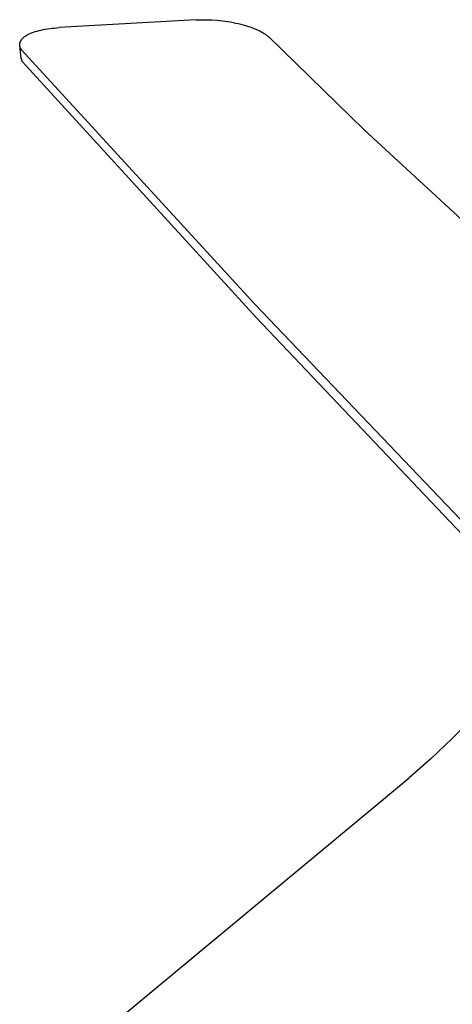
# Model space of a CAD drawing. Header units: millimetres. Extents: x 6056 to 8553, y 3739 to 5380.
# Tile 24 of 42: x 7766 to 7895, y 4842 to 5137. Entities that reach past the tile are written whole.
import ezdxf

# ---------------------------------------------------------------- set-up
doc = ezdxf.new("R2010")
doc.units = ezdxf.units.MM
doc.layers.add('Make2D$Visible$Curvas', color=7, linetype='Continuous')

msp = doc.modelspace()

# ---------------------------------------------------------------- linework, layer by layer
at = {"layer": 'Make2D$Visible$Curvas', "color": 29, "lineweight": -3, "true_color": 0x4d342b}
for p, q in [((7773.24, 5134.12), (7773.9, 5134.23)), ((7773.9, 5134.23), (7774.57, 5134.32)), ((7774.57, 5134.32), (7775.26, 5134.4)), ((7775.26, 5134.4), (7775.97, 5134.47)), ((7775.97, 5134.47), (7776.69, 5134.53)), ((7776.69, 5134.53), (7777.42, 5134.58)), ((7818.47, 5136.89), (7777.42, 5134.58)), ((7818.47, 5136.89), (7819.24, 5136.93)), ((7819.24, 5136.93), (7820.01, 5136.96)), ((7820.01, 5136.96), (7820.79, 5136.97)), ((7820.79, 5136.97), (7821.58, 5136.96)), ((7821.58, 5136.96), (7822.38, 5136.94)), ((7822.38, 5136.94), (7823.18, 5136.91)), ((7823.18, 5136.91), (7824.8, 5136.8)), ((7824.8, 5136.8), (7825.61, 5136.72)), ((7825.61, 5136.72), (7826.43, 5136.63)), ((7826.43, 5136.63), (7827.23, 5136.53)), ((7827.23, 5136.53), (7828.04, 5136.41)), ((7828.04, 5136.41), (7828.83, 5136.28)), ((7828.83, 5136.28), (7829.62, 5136.13)), ((7829.62, 5136.13), (7830.39, 5135.97)), ((7830.39, 5135.97), (7831.15, 5135.8)), ((7831.15, 5135.8), (7831.88, 5135.63)), ((7831.88, 5135.63), (7832.58, 5135.44)), ((7832.58, 5135.44), (7833.27, 5135.24)), ((7833.27, 5135.24), (7833.94, 5135.04)), ((7833.94, 5135.04), (7834.6, 5134.82)), ((7834.6, 5134.82), (7835.23, 5134.59)), ((7835.23, 5134.59), (7835.84, 5134.36)), ((7835.84, 5134.36), (7836.42, 5134.12)), ((7766.34, 5131.25), (7766.4, 5131.31)), ((7766.4, 5131.31), (7766.46, 5131.38)), ((7766.46, 5131.38), (7766.52, 5131.44)), ((7766.52, 5131.44), (7766.58, 5131.5)), ((7766.58, 5131.5), (7766.65, 5131.56)), ((7766.65, 5131.56), (7766.72, 5131.62)), ((7766.72, 5131.62), (7766.79, 5131.68)), ((7766.79, 5131.68), (7766.94, 5131.8)), ((7766.94, 5131.8), (7767.09, 5131.92)), ((7767.09, 5131.92), (7767.26, 5132.03)), ((7767.26, 5132.03), (7767.43, 5132.15)), ((7767.43, 5132.15), (7767.61, 5132.26)), ((7767.61, 5132.26), (7767.8, 5132.37)), ((7767.8, 5132.37), (7768, 5132.48)), ((7768, 5132.48), (7768.22, 5132.6)), ((7768.22, 5132.6), (7768.44, 5132.7)), ((7768.44, 5132.7), (7768.67, 5132.81)), ((7768.67, 5132.81), (7768.9, 5132.91)), ((7768.9, 5132.91), (7769.15, 5133.01)), ((7769.15, 5133.01), (7769.4, 5133.11)), ((7769.4, 5133.11), (7769.66, 5133.21)), ((7769.66, 5133.21), (7770.2, 5133.39)), ((7770.2, 5133.39), (7770.77, 5133.56)), ((7770.77, 5133.56), (7771.36, 5133.72)), ((7771.36, 5133.72), (7771.98, 5133.87)), ((7771.98, 5133.87), (7772.6, 5134)), ((7772.6, 5134), (7773.24, 5134.12)), ((7836.42, 5134.12), (7837.02, 5133.85)), ((7837.02, 5133.85), (7837.59, 5133.58)), ((7837.59, 5133.58), (7838.13, 5133.29)), ((7838.13, 5133.29), (7838.38, 5133.15)), ((7838.38, 5133.15), (7838.63, 5133.01)), ((7838.63, 5133.01), (7838.87, 5132.86)), ((7838.87, 5132.86), (7839.1, 5132.71)), ((7839.1, 5132.71), (7839.33, 5132.56)), ((7839.33, 5132.56), (7839.54, 5132.41)), ((7839.54, 5132.41), (7839.75, 5132.26)), ((7839.75, 5132.26), (7839.95, 5132.11)), ((7839.95, 5132.11), (7840.14, 5131.96)), ((7840.14, 5131.96), (7840.32, 5131.8)), ((7840.32, 5131.8), (7868.89, 5103.96)), ((7765.57, 5129.66), (7765.58, 5129.73)), ((7765.57, 5129.58), (7765.57, 5129.66)), ((7765.57, 5129.51), (7765.57, 5129.58)), ((7765.57, 5129.43), (7765.57, 5129.51)), ((7765.57, 5129.35), (7765.57, 5129.43)), ((7765.57, 5129.28), (7765.57, 5129.35)), ((7765.58, 5129.2), (7765.57, 5129.28)), ((7765.58, 5129.73), (7765.59, 5129.81)), ((7765.6, 5129.11), (7765.58, 5129.2)), ((7766.02, 5125.45), (7765.58, 5129.2)), ((7765.59, 5129.81), (7765.6, 5129.88)), ((7765.6, 5129.88), (7765.62, 5129.96)), ((7765.61, 5129.01), (7765.6, 5129.11)), ((7765.63, 5128.92), (7765.61, 5129.01)), ((7765.62, 5129.96), (7765.64, 5130.03)), ((7765.66, 5128.83), (7765.63, 5128.92)), ((7765.64, 5130.03), (7765.66, 5130.11)), ((7765.66, 5130.11), (7765.68, 5130.18)), ((7765.68, 5128.73), (7765.66, 5128.83)), ((7765.68, 5130.18), (7765.71, 5130.26)), ((7765.71, 5128.64), (7765.68, 5128.73)), ((7765.71, 5130.26), (7765.74, 5130.33)), ((7765.75, 5128.55), (7765.71, 5128.64)), ((7765.74, 5130.33), (7765.77, 5130.4)), ((7765.78, 5128.46), (7765.75, 5128.55)), ((7765.77, 5130.4), (7765.8, 5130.47)), ((7765.82, 5128.38), (7765.78, 5128.46)), ((7765.8, 5130.47), (7765.83, 5130.54)), ((7765.87, 5128.29), (7765.82, 5128.38)), ((7765.83, 5130.54), (7765.87, 5130.6)), ((7765.87, 5130.6), (7765.91, 5130.67)), ((7765.91, 5130.67), (7765.94, 5130.74)), ((7765.94, 5130.74), (7765.99, 5130.8)), ((7765.99, 5130.8), (7766.03, 5130.87)), ((7766.03, 5130.87), (7766.08, 5130.93)), ((7766.08, 5130.93), (7766.12, 5131)), ((7766.12, 5131), (7766.17, 5131.06)), ((7766.17, 5131.06), (7766.23, 5131.12)), ((7766.23, 5131.12), (7766.28, 5131.19)), ((7766.28, 5131.19), (7766.34, 5131.25)), ((7765.91, 5128.21), (7765.87, 5128.29)), ((7765.96, 5128.12), (7765.91, 5128.21)), ((7766.01, 5128.04), (7765.96, 5128.12)), ((7836.15, 5051.65), (7766.01, 5128.04)), ((7766.02, 5125.45), (7766.02, 5125.45)), ((7766.04, 5125.36), (7766.02, 5125.45)), ((7766.06, 5125.26), (7766.04, 5125.36)), ((7766.08, 5125.17), (7766.06, 5125.26)), ((7766.1, 5125.08), (7766.08, 5125.17)), ((7766.13, 5124.98), (7766.1, 5125.08)), ((7766.16, 5124.89), (7766.13, 5124.98)), ((7766.19, 5124.8), (7766.16, 5124.89)), ((7766.23, 5124.71), (7766.19, 5124.8)), ((7766.27, 5124.63), (7766.23, 5124.71)), ((7766.31, 5124.54), (7766.27, 5124.63)), ((7766.35, 5124.45), (7766.31, 5124.54)), ((7766.4, 5124.37), (7766.35, 5124.45)), ((7766.45, 5124.29), (7766.4, 5124.37)), ((7836.6, 5047.55), (7766.45, 5124.29)), ((7868.89, 5103.96), (7898.22, 5076.92)), ((7907.71, 4976.58), (7836.15, 5051.65)), ((7908.14, 4972.1), (7836.6, 5047.55)), ((7901.41, 4927.29), (7895.25, 4921.18)), ((7895.25, 4921.18), (7888.91, 4915.24)), ((7888.91, 4915.24), (7882.42, 4909.48)), ((7795.17, 4837.14), (7882.42, 4909.48))]:
    msp.add_line(p, q, dxfattribs=at)

doc.saveas('drawing.dxf')
